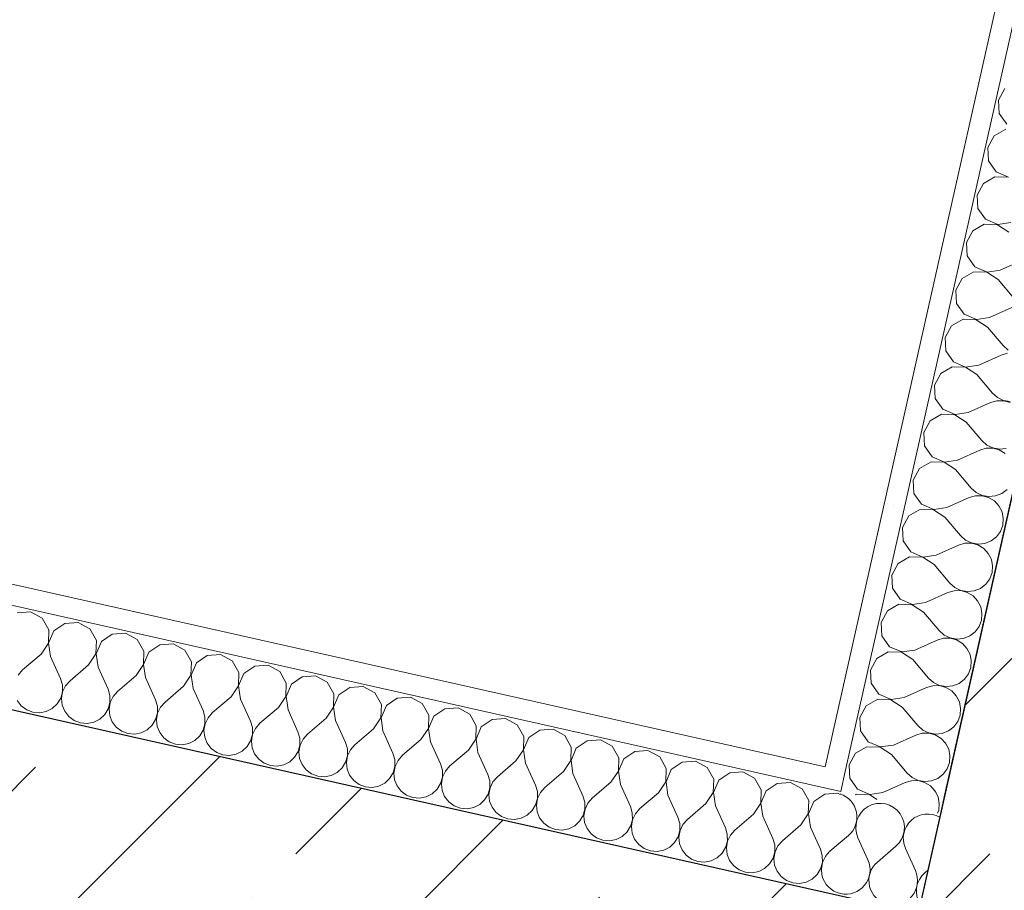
# Model space of a CAD drawing. Header units: millimetres. Extents: x -7218036 to -6920397, y 6117771 to 6333681.
# Tile 180 of 256: x -7176332 to -7175851, y 6150615 to 6151041. Entities that reach past the tile are written whole.
import ezdxf

# ---------------------------------------------------------------- set-up
doc = ezdxf.new("R2010")
doc.units = ezdxf.units.MM
doc.header["$MEASUREMENT"] = 0
doc.layers.add('АР-Стены_внешние_.АР', color=7, linetype='Continuous')
doc.layers.add('АР-Стены_внутренние_пилоны.АР', color=7, linetype='Continuous')
doc.layers.add('АР-Стены_внешние_.АР_Ном._пера__1', color=7, linetype='Continuous', lineweight=0)
doc.layers.add('АР-Стены_внутренние_пилоны.АР_Ном._пера__1', color=7, linetype='Continuous', lineweight=30)
pattern_1 = [(45, (-6566190.34, 6562677.8), (-84.852814, 84.852814), []), (45, (-6566232.77, 6562720.22), (-84.852814, 84.852814), [90, -30, 0, -30])]
pattern_2 = [(45, (-6566190.34, 6563027.8), (-111.369318, 111.369318), [0, -105, 0, -157.5]), (110, (-6565840.34, 6563027.8), (148.001588, 53.868173), [0, -77, 0, -133])]

# ---------------------------------------------------------------- blocks, each defined once
blk = doc.blocks.new('Стена_11_5', base_point=(-7177264.64, 6150757.84))
at = {"layer": 'АР-Стены_внутренние_пилоны.АР', "linetype": 'Continuous', "lineweight": 0, "true_color": 0x000000}
h = blk.add_hatch(dxfattribs=at)
h.set_pattern_fill('ЖЕЛЕЗОБЕТОН__PROJECT__0005', color=18, style=0, pattern_type=2)
h.set_pattern_definition(pattern_1)
h.paths.add_polyline_path([(-7175892.82, 6150603.47), (-7177231.77, 6150904.19), (-7177297.51, 6150611.49), (-7175958.56, 6150310.76)])
at = {"layer": 'АР-Стены_внутренние_пилоны.АР_Ном._пера__1', "color": 7, "linetype": 'Continuous', "lineweight": 30, "flags": 128}
blk.add_lwpolyline([(-7175892.82, 6150603.47), (-7177231.77, 6150904.19)], dxfattribs=at)
blk = doc.blocks.new('Стена_118_5', base_point=(-7175646.13, 6151131.41))
at = {"layer": 'АР-Стены_внутренние_пилоны.АР', "linetype": 'Continuous', "lineweight": 0, "true_color": 0x000000}
h = blk.add_hatch(dxfattribs=at)
h.set_pattern_fill('ЖЕЛЕЗОБЕТОН__PROJECT__0005', color=18, style=0, pattern_type=2)
h.set_pattern_definition(pattern_1)
h.paths.add_polyline_path([(-7175892.82, 6150603.47), (-7175648.89, 6150548.68), (-7175551.56, 6150982.05), (-7175795.48, 6151036.84)])
at = {"layer": 'АР-Стены_внутренние_пилоны.АР_Ном._пера__1', "color": 7, "linetype": 'Continuous', "lineweight": 30, "flags": 128}
blk.add_lwpolyline([(-7175795.48, 6151036.84), (-7175892.82, 6150603.47)], dxfattribs=at)
blk = doc.blocks.new('*X386', base_point=(-6566190.34, 6562677.79))
at = {"layer": 'АР-Стены_внешние_.АР_Ном._пера__1', "color": 7, "linetype": 'Continuous', "lineweight": 0}
for p, q in [((-7175926.86, 6150641.61), (-7175935.91, 6150633.89)), ((-7175922.21, 6150640.57), (-7175917.33, 6150629.71)), ((-7175903.62, 6150636.4), (-7175912.68, 6150628.67)), ((-7175898.98, 6150635.35), (-7175894.1, 6150624.5)), ((-7175888.06, 6150624.64), (-7175889.45, 6150623.45))]:
    blk.add_line(p, q, dxfattribs=at)
for centre, start, end in [((-7175934.58, 6150650.67), 310.4715, 72.0645), ((-7175911.35, 6150645.45), 310.4715, 204.2113), ((-7175888.12, 6150640.24), 60.3655, 204.2113), ((-7175928.18, 6150624.83), 130.4715, 142.577), ((-7175928.18, 6150624.83), 257.3414, 24.2113), ((-7175904.95, 6150619.61), 130.4715, 257.3414), ((-7175928.18, 6150624.83), 192.1055, 257.3414), ((-7175904.95, 6150619.61), 257.3414, 24.2113), ((-7175881.72, 6150614.4), 130.4715, 212.2656)]:
    blk.add_arc(centre, 11.9, start, end, dxfattribs=at)
blk = doc.blocks.new('*X387', base_point=(-6566190.34, 6562677.79))
at = {"layer": 'АР-Стены_внешние_.АР_Ном._пера__1', "color": 7, "linetype": 'Continuous', "lineweight": 0}
for p, q in [((-7176326.9, 6150750.99), (-7176333.39, 6150750.62)), ((-7176321.18, 6150747.88), (-7176326.9, 6150750.99)), ((-7176317.95, 6150742.23), (-7176321.18, 6150747.88)), ((-7176318.17, 6150735.73), (-7176317.95, 6150742.23)), ((-7176315.5, 6150741.68), (-7176318.08, 6150735.71)), ((-7176310.16, 6150745.41), (-7176315.5, 6150741.68)), ((-7176303.67, 6150745.77), (-7176310.16, 6150745.41)), ((-7176297.95, 6150742.66), (-7176303.67, 6150745.77)), ((-7176294.72, 6150737.01), (-7176297.95, 6150742.66)), ((-7176294.94, 6150730.51), (-7176294.72, 6150737.01)), ((-7176286.93, 6150740.19), (-7176292.27, 6150736.46)), ((-7176280.44, 6150740.55), (-7176286.93, 6150740.19)), ((-7176274.72, 6150737.44), (-7176280.44, 6150740.55)), ((-7176271.49, 6150731.8), (-7176274.72, 6150737.44)), ((-7176321.78, 6150730.31), (-7176318.17, 6150735.73)), ((-7176318.08, 6150735.71), (-7176317.13, 6150729.27)), ((-7176292.27, 6150736.46), (-7176294.85, 6150730.49)), ((-7176263.7, 6150734.97), (-7176269.04, 6150731.25)), ((-7176257.2, 6150735.33), (-7176263.7, 6150734.97)), ((-7176251.49, 6150732.23), (-7176257.2, 6150735.33)), ((-7176248.26, 6150726.58), (-7176251.49, 6150732.23)), ((-7176321.78, 6150730.31), (-7176330.84, 6150722.59)), ((-7176317.13, 6150729.27), (-7176312.25, 6150718.41)), ((-7176298.55, 6150725.1), (-7176294.94, 6150730.51)), ((-7176294.85, 6150730.49), (-7176293.9, 6150724.05)), ((-7176271.71, 6150725.29), (-7176271.49, 6150731.8)), ((-7176269.04, 6150731.25), (-7176271.62, 6150725.27)), ((-7176240.47, 6150729.75), (-7176245.81, 6150726.03)), ((-7176233.97, 6150730.12), (-7176240.47, 6150729.75)), ((-7176228.26, 6150727.01), (-7176233.97, 6150730.12)), ((-7176330.84, 6150722.59), (-7176333.02, 6150720.13)), ((-7176298.55, 6150725.1), (-7176307.6, 6150717.37)), ((-7176293.9, 6150724.05), (-7176289.02, 6150713.2)), ((-7176275.32, 6150719.88), (-7176271.71, 6150725.29)), ((-7176271.62, 6150725.27), (-7176270.67, 6150718.84)), ((-7176248.48, 6150720.08), (-7176248.26, 6150726.58)), ((-7176245.81, 6150726.03), (-7176248.39, 6150720.06)), ((-7176225.03, 6150721.36), (-7176228.26, 6150727.01)), ((-7176217.24, 6150724.53), (-7176222.57, 6150720.81)), ((-7176210.74, 6150724.9), (-7176217.24, 6150724.53)), ((-7176205.03, 6150721.79), (-7176210.74, 6150724.9)), ((-7176311.33, 6150715.26), (-7176312.25, 6150718.41)), ((-7176275.32, 6150719.88), (-7176284.37, 6150712.15)), ((-7176270.67, 6150718.84), (-7176265.79, 6150707.98)), ((-7176252.09, 6150714.66), (-7176248.48, 6150720.08)), ((-7176248.39, 6150720.06), (-7176247.44, 6150713.62)), ((-7176225.25, 6150714.86), (-7176225.03, 6150721.36)), ((-7176222.57, 6150720.81), (-7176225.15, 6150714.84)), ((-7176201.8, 6150716.14), (-7176205.03, 6150721.79)), ((-7176194.01, 6150719.32), (-7176199.34, 6150715.59)), ((-7176187.51, 6150719.68), (-7176194.01, 6150719.32)), ((-7176181.8, 6150716.57), (-7176187.51, 6150719.68)), ((-7176311.31, 6150711.98), (-7176311.33, 6150715.26)), ((-7176309.79, 6150714.91), (-7176311.21, 6150711.95)), ((-7176307.6, 6150717.37), (-7176309.79, 6150714.91)), ((-7176288.1, 6150710.04), (-7176289.02, 6150713.2)), ((-7176252.09, 6150714.66), (-7176261.14, 6150706.93)), ((-7176247.44, 6150713.62), (-7176242.56, 6150702.76)), ((-7176228.86, 6150709.44), (-7176225.25, 6150714.86)), ((-7176225.15, 6150714.84), (-7176224.21, 6150708.4)), ((-7176202.02, 6150709.64), (-7176201.8, 6150716.14)), ((-7176199.34, 6150715.59), (-7176201.92, 6150709.62)), ((-7176178.57, 6150710.93), (-7176181.8, 6150716.57)), ((-7176170.78, 6150714.1), (-7176176.11, 6150710.37)), ((-7176164.28, 6150714.46), (-7176170.78, 6150714.1)), ((-7176158.56, 6150711.36), (-7176164.28, 6150714.46)), ((-7176313.89, 6150706), (-7176312.18, 6150708.81)), ((-7176312.18, 6150708.81), (-7176311.31, 6150711.98)), ((-7176311.21, 6150711.95), (-7176311.78, 6150708.72)), ((-7176311.78, 6150708.72), (-7176311.43, 6150705.45)), ((-7176288.07, 6150706.76), (-7176288.1, 6150710.04)), ((-7176286.55, 6150709.7), (-7176287.98, 6150706.74)), ((-7176284.37, 6150712.15), (-7176286.55, 6150709.7)), ((-7176264.87, 6150704.82), (-7176265.79, 6150707.98)), ((-7176228.86, 6150709.44), (-7176237.91, 6150701.72)), ((-7176224.21, 6150708.4), (-7176219.33, 6150697.54)), ((-7176205.62, 6150704.23), (-7176202.02, 6150709.64)), ((-7176201.92, 6150709.62), (-7176200.98, 6150703.18)), ((-7176178.79, 6150704.42), (-7176178.57, 6150710.93)), ((-7176176.11, 6150710.37), (-7176178.69, 6150704.4)), ((-7176155.33, 6150705.71), (-7176158.56, 6150711.36)), ((-7176147.55, 6150708.88), (-7176152.88, 6150705.16)), ((-7176141.05, 6150709.24), (-7176147.55, 6150708.88)), ((-7176135.33, 6150706.14), (-7176141.05, 6150709.24)), ((-7176333.44, 6150707.62), (-7176331.43, 6150705.02)), ((-7176331.43, 6150705.02), (-7176328.79, 6150703.07)), ((-7176328.79, 6150703.07), (-7176325.72, 6150701.92)), ((-7176319.22, 6150702.28), (-7176316.29, 6150703.77)), ((-7176316.29, 6150703.77), (-7176313.89, 6150706)), ((-7176311.43, 6150705.45), (-7176310.21, 6150702.4)), ((-7176290.65, 6150700.79), (-7176288.95, 6150703.59)), ((-7176288.95, 6150703.59), (-7176288.07, 6150706.76)), ((-7176287.98, 6150706.74), (-7176288.54, 6150703.5)), ((-7176288.54, 6150703.5), (-7176288.2, 6150700.23)), ((-7176264.84, 6150701.54), (-7176264.87, 6150704.82)), ((-7176263.32, 6150704.48), (-7176264.75, 6150701.52)), ((-7176261.14, 6150706.93), (-7176263.32, 6150704.48)), ((-7176205.62, 6150704.23), (-7176214.68, 6150696.5)), ((-7176200.98, 6150703.18), (-7176196.1, 6150692.32)), ((-7176182.39, 6150699.01), (-7176178.79, 6150704.42)), ((-7176178.69, 6150704.4), (-7176177.75, 6150697.96)), ((-7176155.56, 6150699.21), (-7176155.33, 6150705.71)), ((-7176152.88, 6150705.16), (-7176155.46, 6150699.18)), ((-7176132.1, 6150700.49), (-7176135.33, 6150706.14)), ((-7176124.32, 6150703.66), (-7176129.65, 6150699.94)), ((-7176117.82, 6150704.03), (-7176124.32, 6150703.66)), ((-7176112.1, 6150700.92), (-7176117.82, 6150704.03)), ((-7176325.72, 6150701.92), (-7176322.44, 6150701.64)), ((-7176322.44, 6150701.64), (-7176319.22, 6150702.28)), ((-7176310.21, 6150702.4), (-7176308.2, 6150699.8)), ((-7176308.2, 6150699.8), (-7176305.56, 6150697.85)), ((-7176295.99, 6150697.06), (-7176293.06, 6150698.55)), ((-7176293.06, 6150698.55), (-7176290.65, 6150700.79)), ((-7176288.2, 6150700.23), (-7176286.98, 6150697.19)), ((-7176267.42, 6150695.57), (-7176265.72, 6150698.37)), ((-7176265.72, 6150698.37), (-7176264.84, 6150701.54)), ((-7176264.75, 6150701.52), (-7176265.31, 6150698.28)), ((-7176265.31, 6150698.28), (-7176264.97, 6150695.02)), ((-7176241.64, 6150699.61), (-7176242.56, 6150702.76)), ((-7176241.61, 6150696.32), (-7176241.64, 6150699.61)), ((-7176240.09, 6150699.26), (-7176241.52, 6150696.3)), ((-7176237.91, 6150701.72), (-7176240.09, 6150699.26)), ((-7176182.39, 6150699.01), (-7176191.45, 6150691.28)), ((-7176159.16, 6150693.79), (-7176155.56, 6150699.21)), ((-7176155.46, 6150699.18), (-7176154.52, 6150692.75)), ((-7176132.33, 6150693.99), (-7176132.1, 6150700.49)), ((-7176129.65, 6150699.94), (-7176132.23, 6150693.97)), ((-7176108.87, 6150695.27), (-7176112.1, 6150700.92)), ((-7176101.09, 6150698.45), (-7176106.42, 6150694.72)), ((-7176094.59, 6150698.81), (-7176101.09, 6150698.45)), ((-7176088.87, 6150695.7), (-7176094.59, 6150698.81)), ((-7176305.56, 6150697.85), (-7176302.49, 6150696.7)), ((-7176302.49, 6150696.7), (-7176299.21, 6150696.43)), ((-7176299.21, 6150696.43), (-7176295.99, 6150697.06)), ((-7176286.98, 6150697.19), (-7176284.97, 6150694.59)), ((-7176284.97, 6150694.59), (-7176282.33, 6150692.64)), ((-7176272.76, 6150691.84), (-7176269.83, 6150693.33)), ((-7176269.83, 6150693.33), (-7176267.42, 6150695.57)), ((-7176264.97, 6150695.02), (-7176263.75, 6150691.97)), ((-7176242.49, 6150693.16), (-7176241.61, 6150696.32)), ((-7176241.52, 6150696.3), (-7176242.08, 6150693.07)), ((-7176218.41, 6150694.39), (-7176219.33, 6150697.54)), ((-7176218.38, 6150691.11), (-7176218.41, 6150694.39)), ((-7176216.86, 6150694.04), (-7176218.29, 6150691.08)), ((-7176214.68, 6150696.5), (-7176216.86, 6150694.04)), ((-7176177.75, 6150697.96), (-7176172.87, 6150687.11)), ((-7176159.16, 6150693.79), (-7176168.22, 6150686.06)), ((-7176135.93, 6150688.57), (-7176132.33, 6150693.99)), ((-7176132.23, 6150693.97), (-7176131.29, 6150687.53)), ((-7176109.09, 6150688.77), (-7176108.87, 6150695.27)), ((-7176106.42, 6150694.72), (-7176109, 6150688.75)), ((-7176085.64, 6150690.06), (-7176088.87, 6150695.7)), ((-7176071.36, 6150693.59), (-7176077.85, 6150693.23)), ((-7176065.64, 6150690.49), (-7176071.36, 6150693.59)), ((-7176282.33, 6150692.64), (-7176279.26, 6150691.48)), ((-7176279.26, 6150691.48), (-7176275.98, 6150691.21)), ((-7176275.98, 6150691.21), (-7176272.76, 6150691.84)), ((-7176263.75, 6150691.97), (-7176261.74, 6150689.37)), ((-7176261.74, 6150689.37), (-7176259.1, 6150687.42)), ((-7176246.6, 6150688.12), (-7176244.19, 6150690.35)), ((-7176244.19, 6150690.35), (-7176242.49, 6150693.16)), ((-7176242.08, 6150693.07), (-7176241.74, 6150689.8)), ((-7176241.74, 6150689.8), (-7176240.52, 6150686.75)), ((-7176219.26, 6150687.94), (-7176218.38, 6150691.11)), ((-7176218.29, 6150691.08), (-7176218.85, 6150687.85)), ((-7176195.18, 6150689.17), (-7176196.1, 6150692.32)), ((-7176195.15, 6150685.89), (-7176195.18, 6150689.17)), ((-7176193.63, 6150688.83), (-7176195.06, 6150685.87)), ((-7176191.45, 6150691.28), (-7176193.63, 6150688.83)), ((-7176154.52, 6150692.75), (-7176149.63, 6150681.89)), ((-7176135.93, 6150688.57), (-7176144.99, 6150680.85)), ((-7176112.7, 6150683.36), (-7176109.09, 6150688.77)), ((-7176109, 6150688.75), (-7176108.06, 6150682.31)), ((-7176085.86, 6150683.55), (-7176085.64, 6150690.06)), ((-7176083.19, 6150689.5), (-7176085.77, 6150683.53)), ((-7176077.85, 6150693.23), (-7176083.19, 6150689.5)), ((-7176062.41, 6150684.84), (-7176065.64, 6150690.49)), ((-7176259.1, 6150687.42), (-7176256.02, 6150686.26)), ((-7176256.02, 6150686.26), (-7176252.75, 6150685.99)), ((-7176252.75, 6150685.99), (-7176249.53, 6150686.63)), ((-7176249.53, 6150686.63), (-7176246.6, 6150688.12)), ((-7176240.52, 6150686.75), (-7176238.51, 6150684.15)), ((-7176238.51, 6150684.15), (-7176235.87, 6150682.2)), ((-7176223.37, 6150682.9), (-7176220.96, 6150685.13)), ((-7176220.96, 6150685.13), (-7176219.26, 6150687.94)), ((-7176218.85, 6150687.85), (-7176218.51, 6150684.58)), ((-7176218.51, 6150684.58), (-7176217.29, 6150681.53)), ((-7176196.03, 6150682.72), (-7176195.15, 6150685.89)), ((-7176195.06, 6150685.87), (-7176195.62, 6150682.63)), ((-7176171.94, 6150683.95), (-7176172.87, 6150687.11)), ((-7176171.92, 6150680.67), (-7176171.94, 6150683.95)), ((-7176168.22, 6150686.06), (-7176170.4, 6150683.61)), ((-7176131.29, 6150687.53), (-7176126.4, 6150676.67)), ((-7176062.63, 6150678.33), (-7176062.41, 6150684.84)), ((-7176059.96, 6150684.29), (-7176062.54, 6150678.31)), ((-7176054.62, 6150688.01), (-7176059.96, 6150684.29)), ((-7176048.13, 6150688.37), (-7176054.62, 6150688.01)), ((-7176042.41, 6150685.27), (-7176048.13, 6150688.37)), ((-7176039.18, 6150679.62), (-7176042.41, 6150685.27)), ((-7176235.87, 6150682.2), (-7176232.79, 6150681.04)), ((-7176232.79, 6150681.04), (-7176229.52, 6150680.77)), ((-7176229.52, 6150680.77), (-7176226.3, 6150681.41)), ((-7176226.3, 6150681.41), (-7176223.37, 6150682.9)), ((-7176217.29, 6150681.53), (-7176215.28, 6150678.93)), ((-7176215.28, 6150678.93), (-7176212.64, 6150676.98)), ((-7176200.14, 6150677.68), (-7176197.73, 6150679.91)), ((-7176197.73, 6150679.91), (-7176196.03, 6150682.72)), ((-7176195.62, 6150682.63), (-7176195.28, 6150679.36)), ((-7176195.28, 6150679.36), (-7176194.06, 6150676.31)), ((-7176172.79, 6150677.5), (-7176171.92, 6150680.67)), ((-7176171.83, 6150680.65), (-7176172.39, 6150677.41)), ((-7176170.4, 6150683.61), (-7176171.83, 6150680.65)), ((-7176148.71, 6150678.74), (-7176149.63, 6150681.89)), ((-7176144.99, 6150680.85), (-7176147.17, 6150678.39)), ((-7176112.7, 6150683.36), (-7176121.76, 6150675.63)), ((-7176108.06, 6150682.31), (-7176103.17, 6150671.45)), ((-7176089.47, 6150678.14), (-7176085.86, 6150683.55)), ((-7176085.77, 6150683.53), (-7176084.82, 6150677.09)), ((-7176039.4, 6150673.12), (-7176039.18, 6150679.62)), ((-7176036.73, 6150679.07), (-7176039.31, 6150673.1)), ((-7176031.39, 6150682.79), (-7176036.73, 6150679.07)), ((-7176024.9, 6150683.16), (-7176031.39, 6150682.79)), ((-7176019.18, 6150680.05), (-7176024.9, 6150683.16)), ((-7176015.95, 6150674.4), (-7176019.18, 6150680.05)), ((-7176212.64, 6150676.98), (-7176209.56, 6150675.83)), ((-7176209.56, 6150675.83), (-7176206.29, 6150675.56)), ((-7176206.29, 6150675.56), (-7176203.07, 6150676.19)), ((-7176203.07, 6150676.19), (-7176200.14, 6150677.68)), ((-7176194.06, 6150676.31), (-7176192.05, 6150673.72)), ((-7176176.91, 6150672.46), (-7176174.5, 6150674.7)), ((-7176174.5, 6150674.7), (-7176172.79, 6150677.5)), ((-7176172.39, 6150677.41), (-7176172.05, 6150674.15)), ((-7176172.05, 6150674.15), (-7176170.83, 6150671.1)), ((-7176149.56, 6150672.29), (-7176148.69, 6150675.45)), ((-7176148.6, 6150675.43), (-7176149.16, 6150672.2)), ((-7176148.69, 6150675.45), (-7176148.71, 6150678.74)), ((-7176147.17, 6150678.39), (-7176148.6, 6150675.43)), ((-7176125.48, 6150673.52), (-7176126.4, 6150676.67)), ((-7176121.76, 6150675.63), (-7176123.94, 6150673.17)), ((-7176089.47, 6150678.14), (-7176098.53, 6150670.41)), ((-7176084.82, 6150677.09), (-7176079.94, 6150666.24)), ((-7176066.24, 6150672.92), (-7176062.63, 6150678.33)), ((-7176062.54, 6150678.31), (-7176061.59, 6150671.88)), ((-7176016.17, 6150667.9), (-7176015.95, 6150674.4)), ((-7176008.16, 6150677.58), (-7176013.5, 6150673.85)), ((-7176001.67, 6150677.94), (-7176008.16, 6150677.58)), ((-7175995.95, 6150674.83), (-7176001.67, 6150677.94)), ((-7175992.72, 6150669.18), (-7175995.95, 6150674.83)), ((-7176192.05, 6150673.72), (-7176189.41, 6150671.76)), ((-7176189.41, 6150671.76), (-7176186.33, 6150670.61)), ((-7176186.33, 6150670.61), (-7176183.06, 6150670.34)), ((-7176183.06, 6150670.34), (-7176179.84, 6150670.97)), ((-7176179.84, 6150670.97), (-7176176.91, 6150672.46)), ((-7176170.83, 6150671.1), (-7176168.82, 6150668.5)), ((-7176153.68, 6150667.25), (-7176151.27, 6150669.48)), ((-7176151.27, 6150669.48), (-7176149.56, 6150672.29)), ((-7176149.16, 6150672.2), (-7176148.82, 6150668.93)), ((-7176126.33, 6150667.07), (-7176125.46, 6150670.23)), ((-7176125.37, 6150670.21), (-7176125.93, 6150666.98)), ((-7176125.46, 6150670.23), (-7176125.48, 6150673.52)), ((-7176123.94, 6150673.17), (-7176125.37, 6150670.21)), ((-7176102.25, 6150668.3), (-7176103.17, 6150671.45)), ((-7176098.53, 6150670.41), (-7176100.71, 6150667.95)), ((-7176066.24, 6150672.92), (-7176075.3, 6150665.19)), ((-7176061.59, 6150671.88), (-7176056.71, 6150661.02)), ((-7176043.01, 6150667.7), (-7176039.4, 6150673.12)), ((-7176039.31, 6150673.1), (-7176038.36, 6150666.66)), ((-7176013.5, 6150673.85), (-7176016.08, 6150667.88)), ((-7175984.93, 6150672.36), (-7175990.27, 6150668.63)), ((-7175978.44, 6150672.72), (-7175984.93, 6150672.36)), ((-7175972.72, 6150669.61), (-7175978.44, 6150672.72)), ((-7175969.49, 6150663.97), (-7175972.72, 6150669.61)), ((-7176168.82, 6150668.5), (-7176166.18, 6150666.55)), ((-7176166.18, 6150666.55), (-7176163.1, 6150665.39)), ((-7176163.1, 6150665.39), (-7176159.83, 6150665.12)), ((-7176159.83, 6150665.12), (-7176156.61, 6150665.76)), ((-7176156.61, 6150665.76), (-7176153.68, 6150667.25)), ((-7176148.82, 6150668.93), (-7176147.6, 6150665.88)), ((-7176147.6, 6150665.88), (-7176145.59, 6150663.28)), ((-7176128.04, 6150664.26), (-7176126.33, 6150667.07)), ((-7176125.93, 6150666.98), (-7176125.59, 6150663.71)), ((-7176103.1, 6150661.85), (-7176102.23, 6150665.02)), ((-7176102.13, 6150665), (-7176102.7, 6150661.76)), ((-7176102.23, 6150665.02), (-7176102.25, 6150668.3)), ((-7176100.71, 6150667.95), (-7176102.13, 6150665)), ((-7176079.02, 6150663.08), (-7176079.94, 6150666.24)), ((-7176075.3, 6150665.19), (-7176077.48, 6150662.74)), ((-7176043.01, 6150667.7), (-7176052.07, 6150659.98)), ((-7176038.36, 6150666.66), (-7176033.48, 6150655.8)), ((-7176019.78, 6150662.48), (-7176016.17, 6150667.9)), ((-7176016.08, 6150667.88), (-7176015.13, 6150661.44)), ((-7175992.94, 6150662.68), (-7175992.72, 6150669.18)), ((-7175990.27, 6150668.63), (-7175992.85, 6150662.66)), ((-7175961.7, 6150667.14), (-7175967.04, 6150663.42)), ((-7175955.2, 6150667.5), (-7175961.7, 6150667.14)), ((-7175949.49, 6150664.4), (-7175955.2, 6150667.5)), ((-7176145.59, 6150663.28), (-7176142.95, 6150661.33)), ((-7176142.95, 6150661.33), (-7176139.87, 6150660.17)), ((-7176139.87, 6150660.17), (-7176136.6, 6150659.9)), ((-7176136.6, 6150659.9), (-7176133.37, 6150660.54)), ((-7176133.37, 6150660.54), (-7176130.45, 6150662.03)), ((-7176130.45, 6150662.03), (-7176128.04, 6150664.26)), ((-7176125.59, 6150663.71), (-7176124.37, 6150660.66)), ((-7176124.37, 6150660.66), (-7176122.36, 6150658.06)), ((-7176104.81, 6150659.04), (-7176103.1, 6150661.85)), ((-7176102.7, 6150661.76), (-7176102.36, 6150658.49)), ((-7176079.87, 6150656.63), (-7176079, 6150659.8)), ((-7176078.9, 6150659.78), (-7176079.47, 6150656.54)), ((-7176079, 6150659.8), (-7176079.02, 6150663.08)), ((-7176077.48, 6150662.74), (-7176078.9, 6150659.78)), ((-7176055.79, 6150657.87), (-7176056.71, 6150661.02)), ((-7176052.07, 6150659.98), (-7176054.25, 6150657.52)), ((-7176019.78, 6150662.48), (-7176028.83, 6150654.76)), ((-7176015.13, 6150661.44), (-7176010.25, 6150650.58)), ((-7175996.55, 6150657.27), (-7175992.94, 6150662.68)), ((-7175992.85, 6150662.66), (-7175991.9, 6150656.22)), ((-7175969.71, 6150657.46), (-7175969.49, 6150663.97)), ((-7175967.04, 6150663.42), (-7175969.62, 6150657.44)), ((-7175946.26, 6150658.75), (-7175949.49, 6150664.4)), ((-7175938.47, 6150661.92), (-7175943.8, 6150658.2)), ((-7175931.97, 6150662.29), (-7175938.47, 6150661.92)), ((-7175930.97, 6150661.74), (-7175931.97, 6150662.29)), ((-7176122.36, 6150658.06), (-7176119.71, 6150656.11)), ((-7176119.71, 6150656.11), (-7176116.64, 6150654.96)), ((-7176116.64, 6150654.96), (-7176113.37, 6150654.69)), ((-7176113.37, 6150654.69), (-7176110.14, 6150655.32)), ((-7176110.14, 6150655.32), (-7176107.22, 6150656.81)), ((-7176107.22, 6150656.81), (-7176104.81, 6150659.04)), ((-7176102.36, 6150658.49), (-7176101.13, 6150655.44)), ((-7176101.13, 6150655.44), (-7176099.13, 6150652.85)), ((-7176081.58, 6150653.83), (-7176079.87, 6150656.63)), ((-7176079.47, 6150656.54), (-7176079.13, 6150653.28)), ((-7176055.77, 6150654.58), (-7176055.79, 6150657.87)), ((-7176054.25, 6150657.52), (-7176055.67, 6150654.56)), ((-7176032.56, 6150652.65), (-7176033.48, 6150655.8)), ((-7175996.55, 6150657.27), (-7176005.6, 6150649.54)), ((-7175991.9, 6150656.22), (-7175987.02, 6150645.37)), ((-7175973.32, 6150652.05), (-7175969.71, 6150657.46)), ((-7175969.62, 6150657.44), (-7175968.67, 6150651.01)), ((-7175946.48, 6150652.25), (-7175946.26, 6150658.75)), ((-7175943.8, 6150658.2), (-7175946.39, 6150652.23)), ((-7176099.13, 6150652.85), (-7176096.48, 6150650.89)), ((-7176096.48, 6150650.89), (-7176093.41, 6150649.74)), ((-7176090.14, 6150649.47), (-7176086.91, 6150650.1)), ((-7176086.91, 6150650.1), (-7176083.99, 6150651.59)), ((-7176083.99, 6150651.59), (-7176081.58, 6150653.83)), ((-7176079.13, 6150653.28), (-7176077.9, 6150650.23)), ((-7176077.9, 6150650.23), (-7176075.9, 6150647.63)), ((-7176058.35, 6150648.61), (-7176056.64, 6150651.42)), ((-7176056.64, 6150651.42), (-7176055.77, 6150654.58)), ((-7176055.67, 6150654.56), (-7176056.24, 6150651.32)), ((-7176056.24, 6150651.32), (-7176055.89, 6150648.06)), ((-7176032.54, 6150649.36), (-7176032.56, 6150652.65)), ((-7176031.02, 6150652.3), (-7176032.44, 6150649.34)), ((-7176028.83, 6150654.76), (-7176031.02, 6150652.3)), ((-7176009.33, 6150647.43), (-7176010.25, 6150650.58)), ((-7175973.32, 6150652.05), (-7175982.37, 6150644.32)), ((-7175968.67, 6150651.01), (-7175963.79, 6150640.15)), ((-7175950.09, 6150646.83), (-7175946.48, 6150652.25)), ((-7175946.39, 6150652.23), (-7175945.44, 6150645.79)), ((-7176093.41, 6150649.74), (-7176090.14, 6150649.47)), ((-7176075.9, 6150647.63), (-7176073.25, 6150645.68)), ((-7176073.25, 6150645.68), (-7176070.18, 6150644.52)), ((-7176063.68, 6150644.88), (-7176060.76, 6150646.38)), ((-7176060.76, 6150646.38), (-7176058.35, 6150648.61)), ((-7176055.89, 6150648.06), (-7176054.67, 6150645.01)), ((-7176035.12, 6150643.39), (-7176033.41, 6150646.2)), ((-7176033.41, 6150646.2), (-7176032.54, 6150649.36)), ((-7176032.44, 6150649.34), (-7176033.01, 6150646.11)), ((-7176033.01, 6150646.11), (-7176032.66, 6150642.84)), ((-7176009.31, 6150644.15), (-7176009.33, 6150647.43)), ((-7176007.78, 6150647.08), (-7176009.21, 6150644.13)), ((-7176005.6, 6150649.54), (-7176007.78, 6150647.08)), ((-7175986.1, 6150642.21), (-7175987.02, 6150645.37)), ((-7175950.09, 6150646.83), (-7175959.14, 6150639.1)), ((-7175945.44, 6150645.79), (-7175940.56, 6150634.93)), ((-7176070.18, 6150644.52), (-7176066.9, 6150644.25)), ((-7176066.9, 6150644.25), (-7176063.68, 6150644.88)), ((-7176054.67, 6150645.01), (-7176052.66, 6150642.41)), ((-7176052.66, 6150642.41), (-7176050.02, 6150640.46)), ((-7176050.02, 6150640.46), (-7176046.95, 6150639.3)), ((-7176040.45, 6150639.67), (-7176037.52, 6150641.16)), ((-7176037.52, 6150641.16), (-7176035.12, 6150643.39)), ((-7176032.66, 6150642.84), (-7176031.44, 6150639.79)), ((-7176011.89, 6150638.17), (-7176010.18, 6150640.98)), ((-7176010.18, 6150640.98), (-7176009.31, 6150644.15)), ((-7176009.21, 6150644.13), (-7176009.77, 6150640.89)), ((-7176009.77, 6150640.89), (-7176009.43, 6150637.62)), ((-7175986.07, 6150638.93), (-7175986.1, 6150642.21)), ((-7175984.55, 6150641.87), (-7175985.98, 6150638.91)), ((-7175982.37, 6150644.32), (-7175984.55, 6150641.87)), ((-7176046.95, 6150639.3), (-7176043.67, 6150639.03)), ((-7176043.67, 6150639.03), (-7176040.45, 6150639.67)), ((-7176031.44, 6150639.79), (-7176029.43, 6150637.19)), ((-7176029.43, 6150637.19), (-7176026.79, 6150635.24)), ((-7176017.22, 6150634.45), (-7176014.29, 6150635.94)), ((-7176014.29, 6150635.94), (-7176011.89, 6150638.17)), ((-7176009.43, 6150637.62), (-7176008.21, 6150634.57)), ((-7175988.65, 6150632.96), (-7175986.95, 6150635.76)), ((-7175986.95, 6150635.76), (-7175986.07, 6150638.93)), ((-7175985.98, 6150638.91), (-7175986.54, 6150635.67)), ((-7175986.54, 6150635.67), (-7175986.2, 6150632.4)), ((-7175962.87, 6150637), (-7175963.79, 6150640.15)), ((-7175962.84, 6150633.71), (-7175962.87, 6150637)), ((-7175961.32, 6150636.65), (-7175962.75, 6150633.69)), ((-7175959.14, 6150639.1), (-7175961.32, 6150636.65)), ((-7176026.79, 6150635.24), (-7176023.72, 6150634.09)), ((-7176023.72, 6150634.09), (-7176020.44, 6150633.82)), ((-7176020.44, 6150633.82), (-7176017.22, 6150634.45)), ((-7176008.21, 6150634.57), (-7176006.2, 6150631.97)), ((-7176006.2, 6150631.97), (-7176003.56, 6150630.02)), ((-7175993.99, 6150629.23), (-7175991.06, 6150630.72)), ((-7175991.06, 6150630.72), (-7175988.65, 6150632.96)), ((-7175986.2, 6150632.4), (-7175984.98, 6150629.36)), ((-7175963.72, 6150630.54), (-7175962.84, 6150633.71)), ((-7175962.75, 6150633.69), (-7175963.31, 6150630.45)), ((-7175939.64, 6150631.78), (-7175940.56, 6150634.93)), ((-7175939.61, 6150628.49), (-7175939.64, 6150631.78)), ((-7175938.09, 6150631.43), (-7175939.52, 6150628.47)), ((-7175937.68, 6150631.9), (-7175938.09, 6150631.43)), ((-7176003.56, 6150630.02), (-7176000.49, 6150628.87)), ((-7176000.49, 6150628.87), (-7175997.21, 6150628.6)), ((-7175997.21, 6150628.6), (-7175993.99, 6150629.23)), ((-7175984.98, 6150629.36), (-7175982.97, 6150626.76)), ((-7175982.97, 6150626.76), (-7175980.33, 6150624.81)), ((-7175967.83, 6150625.5), (-7175965.42, 6150627.74)), ((-7175965.42, 6150627.74), (-7175963.72, 6150630.54)), ((-7175963.31, 6150630.45), (-7175962.97, 6150627.19)), ((-7175962.97, 6150627.19), (-7175961.75, 6150624.14)), ((-7175940.49, 6150625.33), (-7175939.61, 6150628.49)), ((-7175939.52, 6150628.47), (-7175940.08, 6150625.24)), ((-7175980.33, 6150624.81), (-7175977.26, 6150623.65)), ((-7175977.26, 6150623.65), (-7175973.98, 6150623.38)), ((-7175973.98, 6150623.38), (-7175970.76, 6150624.01)), ((-7175970.76, 6150624.01), (-7175967.83, 6150625.5)), ((-7175961.75, 6150624.14), (-7175959.74, 6150621.54)), ((-7175959.74, 6150621.54), (-7175957.1, 6150619.59)), ((-7175944.6, 6150620.29), (-7175942.19, 6150622.52)), ((-7175942.19, 6150622.52), (-7175940.49, 6150625.33)), ((-7175940.08, 6150625.24), (-7175939.79, 6150622.47)), ((-7175957.1, 6150619.59), (-7175954.02, 6150618.43)), ((-7175954.02, 6150618.43), (-7175950.75, 6150618.16)), ((-7175950.75, 6150618.16), (-7175947.53, 6150618.8)), ((-7175947.53, 6150618.8), (-7175944.6, 6150620.29))]:
    blk.add_line(p, q, dxfattribs=at)
blk = doc.blocks.new('Стена_201_5', base_point=(-7177231.77, 6150904.19))
at = {"layer": 'АР-Стены_внешние_.АР', "linetype": 'Continuous', "lineweight": 0, "true_color": 0x000000}
h = blk.add_hatch(dxfattribs=at)
h.set_pattern_fill('ШТУКАТУРКА__ГИПС_01_0005', color=18, style=0, pattern_type=2)
h.set_pattern_definition(pattern_2)
h.paths.add_polyline_path([(-7177269.59, 6150963.94), (-7175940.4, 6150665.4), (-7175938.21, 6150675.16), (-7177267.4, 6150973.69)])
h = blk.add_hatch(dxfattribs=at)
h.set_pattern_fill('ШТУКАТУРКА__ГИПС_01_0005', color=18, style=0, pattern_type=2)
h.set_pattern_definition(pattern_2)
h.paths.add_polyline_path([(-7175940.4, 6150665.4), (-7175930.64, 6150663.21), (-7175928.45, 6150672.96), (-7175938.21, 6150675.16)])
at = {"layer": 'АР-Стены_внешние_.АР_Ном._пера__1', "color": 7, "linetype": 'Continuous', "lineweight": 0}
for p, q in [((-7175930.64, 6150663.21), (-7177220.81, 6150952.98)), ((-7175928.45, 6150672.96), (-7175930.64, 6150663.21)), ((-7175881.86, 6150652.25), (-7175879.67, 6150662.01))]:
    blk.add_line(p, q, dxfattribs=at)
at = {"layer": 'АР-Стены_внешние_.АР_Ном._пера__1', "color": 7, "linetype": 'Continuous', "lineweight": 0, "flags": 128}
for points in [[(-7175938.21, 6150675.16), (-7177267.4, 6150973.69)], [(-7177231.77, 6150904.19), (-7175892.82, 6150603.47)], [(-7175879.67, 6150662.01), (-7175881.86, 6150652.25)], [(-7175881.86, 6150652.25), (-7175892.82, 6150603.47)]]:
    blk.add_lwpolyline(points, dxfattribs=at)
at = {"layer": 'АР-Стены_внешние_.АР', "color": 7, "lineweight": 0}
for name in ['*X387', '*X386']:
    blk.add_blockref(name, (-6566190.34, 6562677.79), dxfattribs=at)
blk = doc.blocks.new('*X390', base_point=(-6566190.34, 6562677.79))
at = {"layer": 'АР-Стены_внешние_.АР_Ном._пера__1', "color": 7, "linetype": 'Continuous', "lineweight": 0}
for p, q in [((-7175926.32, 6150672.49), (-7175926.16, 6150669.62)), ((-7175926.16, 6150669.62), (-7175922.44, 6150664.28)), ((-7175910.03, 6150662.65), (-7175900.87, 6150666.77)), ((-7175922.99, 6150661.83), (-7175923.42, 6150661.58)), ((-7175916.49, 6150661.61), (-7175922.99, 6150661.83)), ((-7175922.44, 6150664.28), (-7175916.46, 6150661.7)), ((-7175912.9, 6150659.22), (-7175916.49, 6150661.61)), ((-7175916.46, 6150661.7), (-7175910.03, 6150662.65)), ((-7175883.04, 6150660.56), (-7175884.3, 6150663.05)), ((-7175882.4, 6150657.34), (-7175883.04, 6150660.56)), ((-7175882.67, 6150654.06), (-7175882.4, 6150657.34)), ((-7175883.24, 6150652.56), (-7175882.67, 6150654.06))]:
    blk.add_line(p, q, dxfattribs=at)
blk = doc.blocks.new('*X392', base_point=(-6566190.34, 6562677.79))
at = {"layer": 'АР-Стены_внешние_.АР_Ном._пера__1', "color": 7, "linetype": 'Continuous', "lineweight": 0}
for p, q in [((-7175850.37, 6151007.06), (-7175853.48, 6151001.35)), ((-7175853.48, 6151001.35), (-7175853.11, 6150994.85)), ((-7175853.11, 6150994.85), (-7175849.39, 6150989.51)), ((-7175855.59, 6150983.83), (-7175858.69, 6150978.12)), ((-7175849.94, 6150987.06), (-7175855.59, 6150983.83)), ((-7175858.69, 6150978.12), (-7175858.33, 6150971.62)), ((-7175858.33, 6150971.62), (-7175854.61, 6150966.28)), ((-7175855.16, 6150963.83), (-7175860.81, 6150960.6)), ((-7175848.66, 6150963.61), (-7175855.16, 6150963.83)), ((-7175854.61, 6150966.28), (-7175848.63, 6150963.7)), ((-7175860.81, 6150960.6), (-7175863.91, 6150954.88)), ((-7175863.91, 6150954.88), (-7175863.55, 6150948.39)), ((-7175863.55, 6150948.39), (-7175859.83, 6150943.05)), ((-7175860.38, 6150940.6), (-7175866.02, 6150937.37)), ((-7175853.87, 6150940.38), (-7175860.38, 6150940.6)), ((-7175859.83, 6150943.05), (-7175853.85, 6150940.47)), ((-7175848.46, 6150936.77), (-7175853.87, 6150940.38)), ((-7175853.85, 6150940.47), (-7175847.41, 6150941.42)), ((-7175866.02, 6150937.37), (-7175869.13, 6150931.65)), ((-7175869.13, 6150931.65), (-7175868.77, 6150925.16)), ((-7175868.77, 6150925.16), (-7175865.04, 6150919.82)), ((-7175865.04, 6150919.82), (-7175859.07, 6150917.24)), ((-7175852.63, 6150918.19), (-7175841.78, 6150923.07)), ((-7175865.59, 6150917.37), (-7175871.24, 6150914.14)), ((-7175859.09, 6150917.15), (-7175865.59, 6150917.37)), ((-7175853.68, 6150913.54), (-7175859.09, 6150917.15)), ((-7175859.07, 6150917.24), (-7175852.63, 6150918.19)), ((-7175871.24, 6150914.14), (-7175874.35, 6150908.42)), ((-7175853.68, 6150913.54), (-7175845.95, 6150904.48)), ((-7175874.35, 6150908.42), (-7175873.98, 6150901.93)), ((-7175873.98, 6150901.93), (-7175870.26, 6150896.59)), ((-7175870.26, 6150896.59), (-7175864.29, 6150894.01)), ((-7175857.85, 6150894.96), (-7175846.99, 6150899.84)), ((-7175876.46, 6150890.91), (-7175879.57, 6150885.19)), ((-7175870.81, 6150894.14), (-7175876.46, 6150890.91)), ((-7175864.31, 6150893.92), (-7175870.81, 6150894.14)), ((-7175858.89, 6150890.31), (-7175864.31, 6150893.92)), ((-7175864.29, 6150894.01), (-7175857.85, 6150894.96)), ((-7175858.89, 6150890.31), (-7175851.17, 6150881.25)), ((-7175879.57, 6150885.19), (-7175879.2, 6150878.7)), ((-7175851.17, 6150881.25), (-7175848.71, 6150879.07)), ((-7175879.2, 6150878.7), (-7175875.48, 6150873.36)), ((-7175863.07, 6150871.73), (-7175852.21, 6150876.61)), ((-7175849.06, 6150877.53), (-7175852.21, 6150876.61)), ((-7175875.48, 6150873.36), (-7175869.51, 6150870.78)), ((-7175869.51, 6150870.78), (-7175863.07, 6150871.73)), ((-7175881.68, 6150867.68), (-7175884.78, 6150861.96)), ((-7175876.03, 6150870.91), (-7175881.68, 6150867.68)), ((-7175869.53, 6150870.69), (-7175876.03, 6150870.91)), ((-7175864.11, 6150867.08), (-7175869.53, 6150870.69)), ((-7175864.11, 6150867.08), (-7175856.38, 6150858.02)), ((-7175884.78, 6150861.96), (-7175884.42, 6150855.47)), ((-7175856.38, 6150858.02), (-7175853.93, 6150855.84)), ((-7175884.42, 6150855.47), (-7175880.7, 6150850.13)), ((-7175868.29, 6150848.5), (-7175857.43, 6150853.38)), ((-7175854.28, 6150854.3), (-7175857.43, 6150853.38)), ((-7175850.99, 6150854.32), (-7175854.28, 6150854.3)), ((-7175853.93, 6150855.84), (-7175850.97, 6150854.42)), ((-7175847.82, 6150853.45), (-7175850.99, 6150854.32)), ((-7175850.97, 6150854.42), (-7175847.73, 6150853.85)), ((-7175881.25, 6150847.68), (-7175886.89, 6150844.45)), ((-7175874.74, 6150847.46), (-7175881.25, 6150847.68)), ((-7175880.7, 6150850.13), (-7175874.72, 6150847.55)), ((-7175869.33, 6150843.85), (-7175874.74, 6150847.46)), ((-7175874.72, 6150847.55), (-7175868.29, 6150848.5)), ((-7175886.89, 6150844.45), (-7175890, 6150838.73)), ((-7175869.33, 6150843.85), (-7175861.6, 6150834.79)), ((-7175890, 6150838.73), (-7175889.64, 6150832.23)), ((-7175861.6, 6150834.79), (-7175859.15, 6150832.61)), ((-7175889.64, 6150832.23), (-7175885.91, 6150826.9)), ((-7175873.5, 6150825.26), (-7175862.65, 6150830.15)), ((-7175859.49, 6150831.07), (-7175862.65, 6150830.15)), ((-7175856.21, 6150831.09), (-7175859.49, 6150831.07)), ((-7175859.15, 6150832.61), (-7175856.19, 6150831.19)), ((-7175853.04, 6150830.22), (-7175856.21, 6150831.09)), ((-7175856.19, 6150831.19), (-7175852.95, 6150830.62)), ((-7175850.24, 6150828.51), (-7175853.04, 6150830.22)), ((-7175852.95, 6150830.62), (-7175849.68, 6150830.96)), ((-7175886.46, 6150824.45), (-7175892.11, 6150821.22)), ((-7175879.96, 6150824.23), (-7175886.46, 6150824.45)), ((-7175885.91, 6150826.9), (-7175879.94, 6150824.32)), ((-7175874.55, 6150820.62), (-7175879.96, 6150824.23)), ((-7175879.94, 6150824.32), (-7175873.5, 6150825.26)), ((-7175892.11, 6150821.22), (-7175895.22, 6150815.5)), ((-7175874.55, 6150820.62), (-7175866.82, 6150811.56)), ((-7175895.22, 6150815.5), (-7175894.86, 6150809)), ((-7175894.86, 6150809), (-7175891.13, 6150803.67)), ((-7175866.82, 6150811.56), (-7175864.36, 6150809.38)), ((-7175864.36, 6150809.38), (-7175861.41, 6150807.95)), ((-7175854.9, 6150807.73), (-7175851.85, 6150808.95)), ((-7175851.85, 6150808.95), (-7175849.25, 6150810.96)), ((-7175878.72, 6150802.03), (-7175867.86, 6150806.92)), ((-7175864.71, 6150807.84), (-7175867.86, 6150806.92)), ((-7175861.43, 6150807.86), (-7175864.71, 6150807.84)), ((-7175858.26, 6150806.99), (-7175861.43, 6150807.86)), ((-7175861.41, 6150807.95), (-7175858.17, 6150807.39)), ((-7175855.45, 6150805.28), (-7175858.26, 6150806.99)), ((-7175858.17, 6150807.39), (-7175854.9, 6150807.73)), ((-7175853.22, 6150802.87), (-7175855.45, 6150805.28)), ((-7175891.68, 6150801.22), (-7175897.33, 6150797.99)), ((-7175885.18, 6150800.99), (-7175891.68, 6150801.22)), ((-7175891.13, 6150803.67), (-7175885.16, 6150801.09)), ((-7175879.76, 6150797.39), (-7175885.18, 6150800.99)), ((-7175885.16, 6150801.09), (-7175878.72, 6150802.03)), ((-7175851.73, 6150799.95), (-7175853.22, 6150802.87)), ((-7175851.1, 6150796.72), (-7175851.73, 6150799.95)), ((-7175897.33, 6150797.99), (-7175900.44, 6150792.27)), ((-7175879.76, 6150797.39), (-7175872.04, 6150788.33)), ((-7175851.37, 6150793.45), (-7175851.1, 6150796.72)), ((-7175900.44, 6150792.27), (-7175900.07, 6150785.77)), ((-7175854.47, 6150787.73), (-7175852.52, 6150790.37)), ((-7175852.52, 6150790.37), (-7175851.37, 6150793.45)), ((-7175900.07, 6150785.77), (-7175896.35, 6150780.44)), ((-7175872.04, 6150788.33), (-7175869.58, 6150786.15)), ((-7175869.58, 6150786.15), (-7175866.62, 6150784.72)), ((-7175860.12, 6150784.5), (-7175857.07, 6150785.72)), ((-7175857.07, 6150785.72), (-7175854.47, 6150787.73)), ((-7175896.35, 6150780.44), (-7175890.38, 6150777.86)), ((-7175883.94, 6150778.8), (-7175873.08, 6150783.68)), ((-7175869.93, 6150784.61), (-7175873.08, 6150783.68)), ((-7175866.64, 6150784.63), (-7175869.93, 6150784.61)), ((-7175863.48, 6150783.76), (-7175866.64, 6150784.63)), ((-7175866.62, 6150784.72), (-7175863.39, 6150784.16)), ((-7175860.67, 6150782.05), (-7175863.48, 6150783.76)), ((-7175863.39, 6150784.16), (-7175860.12, 6150784.5)), ((-7175858.44, 6150779.64), (-7175860.67, 6150782.05)), ((-7175896.9, 6150777.99), (-7175902.55, 6150774.76)), ((-7175890.4, 6150777.76), (-7175896.9, 6150777.99)), ((-7175884.98, 6150774.16), (-7175890.4, 6150777.76)), ((-7175890.38, 6150777.86), (-7175883.94, 6150778.8)), ((-7175856.95, 6150776.71), (-7175858.44, 6150779.64)), ((-7175856.31, 6150773.49), (-7175856.95, 6150776.71)), ((-7175902.55, 6150774.76), (-7175905.65, 6150769.04)), ((-7175884.98, 6150774.16), (-7175877.26, 6150765.1)), ((-7175856.58, 6150770.22), (-7175856.31, 6150773.49)), ((-7175905.65, 6150769.04), (-7175905.29, 6150762.54)), ((-7175859.69, 6150764.5), (-7175857.74, 6150767.14)), ((-7175857.74, 6150767.14), (-7175856.58, 6150770.22)), ((-7175905.29, 6150762.54), (-7175901.57, 6150757.21)), ((-7175875.15, 6150761.38), (-7175878.3, 6150760.45)), ((-7175877.26, 6150765.1), (-7175874.8, 6150762.92)), ((-7175871.86, 6150761.4), (-7175875.15, 6150761.38)), ((-7175874.8, 6150762.92), (-7175871.84, 6150761.49)), ((-7175868.7, 6150760.53), (-7175871.86, 6150761.4)), ((-7175871.84, 6150761.49), (-7175868.6, 6150760.93)), ((-7175868.6, 6150760.93), (-7175865.34, 6150761.27)), ((-7175865.34, 6150761.27), (-7175862.29, 6150762.49)), ((-7175862.29, 6150762.49), (-7175859.69, 6150764.5)), ((-7175901.57, 6150757.21), (-7175895.59, 6150754.63)), ((-7175889.16, 6150755.57), (-7175878.3, 6150760.45)), ((-7175865.89, 6150758.82), (-7175868.7, 6150760.53)), ((-7175863.66, 6150756.41), (-7175865.89, 6150758.82)), ((-7175862.16, 6150753.48), (-7175863.66, 6150756.41)), ((-7175907.77, 6150751.52), (-7175910.87, 6150745.81)), ((-7175902.12, 6150754.75), (-7175907.77, 6150751.52)), ((-7175895.62, 6150754.53), (-7175902.12, 6150754.75)), ((-7175890.2, 6150750.93), (-7175895.62, 6150754.53)), ((-7175895.59, 6150754.63), (-7175889.16, 6150755.57)), ((-7175861.53, 6150750.26), (-7175862.16, 6150753.48)), ((-7175890.2, 6150750.93), (-7175882.47, 6150741.87)), ((-7175862.96, 6150743.91), (-7175861.8, 6150746.99)), ((-7175861.8, 6150746.99), (-7175861.53, 6150750.26)), ((-7175910.87, 6150745.81), (-7175910.51, 6150739.31)), ((-7175882.47, 6150741.87), (-7175880.02, 6150739.69)), ((-7175864.91, 6150741.27), (-7175862.96, 6150743.91)), ((-7175910.51, 6150739.31), (-7175906.78, 6150733.98)), ((-7175894.37, 6150732.34), (-7175883.52, 6150737.22)), ((-7175880.36, 6150738.14), (-7175883.52, 6150737.22)), ((-7175877.08, 6150738.17), (-7175880.36, 6150738.14)), ((-7175880.02, 6150739.69), (-7175877.06, 6150738.26)), ((-7175873.91, 6150737.29), (-7175877.08, 6150738.17)), ((-7175877.06, 6150738.26), (-7175873.82, 6150737.7)), ((-7175871.11, 6150735.59), (-7175873.91, 6150737.29)), ((-7175873.82, 6150737.7), (-7175870.56, 6150738.04)), ((-7175870.56, 6150738.04), (-7175867.51, 6150739.26)), ((-7175867.51, 6150739.26), (-7175864.91, 6150741.27)), ((-7175906.78, 6150733.98), (-7175900.81, 6150731.4)), ((-7175900.81, 6150731.4), (-7175894.37, 6150732.34)), ((-7175868.87, 6150733.18), (-7175871.11, 6150735.59)), ((-7175867.38, 6150730.25), (-7175868.87, 6150733.18)), ((-7175912.98, 6150728.29), (-7175916.09, 6150722.58)), ((-7175907.34, 6150731.52), (-7175912.98, 6150728.29)), ((-7175900.83, 6150731.3), (-7175907.34, 6150731.52)), ((-7175895.42, 6150727.7), (-7175900.83, 6150731.3)), ((-7175895.42, 6150727.7), (-7175887.69, 6150718.64)), ((-7175866.75, 6150727.03), (-7175867.38, 6150730.25)), ((-7175867.02, 6150723.76), (-7175866.75, 6150727.03)), ((-7175916.09, 6150722.58), (-7175915.73, 6150716.08)), ((-7175868.17, 6150720.68), (-7175867.02, 6150723.76)), ((-7175887.69, 6150718.64), (-7175885.23, 6150716.46)), ((-7175872.72, 6150716.03), (-7175870.13, 6150718.04)), ((-7175870.13, 6150718.04), (-7175868.17, 6150720.68)), ((-7175915.73, 6150716.08), (-7175912, 6150710.75)), ((-7175899.59, 6150709.11), (-7175888.73, 6150713.99)), ((-7175885.58, 6150714.91), (-7175888.73, 6150713.99)), ((-7175882.3, 6150714.94), (-7175885.58, 6150714.91)), ((-7175885.23, 6150716.46), (-7175882.28, 6150715.03)), ((-7175879.13, 6150714.06), (-7175882.3, 6150714.94)), ((-7175882.28, 6150715.03), (-7175879.04, 6150714.47)), ((-7175876.32, 6150712.36), (-7175879.13, 6150714.06)), ((-7175879.04, 6150714.47), (-7175875.77, 6150714.81)), ((-7175875.77, 6150714.81), (-7175872.72, 6150716.03)), ((-7175912.55, 6150708.29), (-7175918.2, 6150705.06)), ((-7175906.05, 6150708.07), (-7175912.55, 6150708.29)), ((-7175912, 6150710.75), (-7175906.03, 6150708.17)), ((-7175900.64, 6150704.46), (-7175906.05, 6150708.07)), ((-7175906.03, 6150708.17), (-7175899.59, 6150709.11)), ((-7175874.09, 6150709.95), (-7175876.32, 6150712.36)), ((-7175872.6, 6150707.02), (-7175874.09, 6150709.95)), ((-7175918.2, 6150705.06), (-7175921.31, 6150699.35)), ((-7175900.64, 6150704.46), (-7175892.91, 6150695.41)), ((-7175871.97, 6150703.8), (-7175872.6, 6150707.02)), ((-7175872.24, 6150700.53), (-7175871.97, 6150703.8)), ((-7175921.31, 6150699.35), (-7175920.94, 6150692.85)), ((-7175873.39, 6150697.45), (-7175872.24, 6150700.53)), ((-7175892.91, 6150695.41), (-7175890.45, 6150693.23)), ((-7175877.94, 6150692.8), (-7175875.34, 6150694.81)), ((-7175875.34, 6150694.81), (-7175873.39, 6150697.45)), ((-7175920.94, 6150692.85), (-7175917.22, 6150687.51)), ((-7175904.81, 6150685.88), (-7175893.95, 6150690.76)), ((-7175890.8, 6150691.68), (-7175893.95, 6150690.76)), ((-7175887.51, 6150691.71), (-7175890.8, 6150691.68)), ((-7175890.45, 6150693.23), (-7175887.49, 6150691.8)), ((-7175884.35, 6150690.83), (-7175887.51, 6150691.71)), ((-7175887.49, 6150691.8), (-7175884.26, 6150691.24)), ((-7175881.54, 6150689.13), (-7175884.35, 6150690.83)), ((-7175884.26, 6150691.24), (-7175880.99, 6150691.58)), ((-7175879.31, 6150686.72), (-7175881.54, 6150689.13)), ((-7175880.99, 6150691.58), (-7175877.94, 6150692.8)), ((-7175917.77, 6150685.06), (-7175923.42, 6150681.83)), ((-7175911.27, 6150684.84), (-7175917.77, 6150685.06)), ((-7175917.22, 6150687.51), (-7175911.25, 6150684.93)), ((-7175905.85, 6150681.23), (-7175911.27, 6150684.84)), ((-7175911.25, 6150684.93), (-7175904.81, 6150685.88)), ((-7175877.82, 6150683.79), (-7175879.31, 6150686.72)), ((-7175877.18, 6150680.57), (-7175877.82, 6150683.79)), ((-7175923.42, 6150681.83), (-7175926.53, 6150676.12)), ((-7175905.85, 6150681.23), (-7175898.13, 6150672.18)), ((-7175877.45, 6150677.3), (-7175877.18, 6150680.57)), ((-7175926.53, 6150676.12), (-7175926.32, 6150672.49)), ((-7175880.56, 6150671.58), (-7175878.61, 6150674.22)), ((-7175878.61, 6150674.22), (-7175877.45, 6150677.3)), ((-7175898.13, 6150672.18), (-7175895.67, 6150670)), ((-7175895.67, 6150670), (-7175892.71, 6150668.57)), ((-7175886.21, 6150668.35), (-7175883.16, 6150669.57)), ((-7175883.16, 6150669.57), (-7175880.56, 6150671.58)), ((-7175900.87, 6150666.77), (-7175899.17, 6150667.53)), ((-7175896.02, 6150668.45), (-7175899.17, 6150667.53)), ((-7175892.73, 6150668.48), (-7175896.02, 6150668.45)), ((-7175889.57, 6150667.6), (-7175892.73, 6150668.48)), ((-7175892.71, 6150668.57), (-7175889.48, 6150668.01)), ((-7175886.76, 6150665.9), (-7175889.57, 6150667.6)), ((-7175889.48, 6150668.01), (-7175886.21, 6150668.35)), ((-7175884.53, 6150663.49), (-7175886.76, 6150665.9)), ((-7175884.3, 6150663.05), (-7175884.53, 6150663.49))]:
    blk.add_line(p, q, dxfattribs=at)
blk = doc.blocks.new('Стена_202_5', base_point=(-7175892.82, 6150603.47))
at = {"layer": 'АР-Стены_внешние_.АР', "linetype": 'Continuous', "lineweight": 0, "true_color": 0x000000}
h = blk.add_hatch(dxfattribs=at)
h.set_pattern_fill('ШТУКАТУРКА__ГИПС_01_0005', color=18, style=0, pattern_type=2)
h.set_pattern_definition(pattern_2)
h.paths.add_polyline_path([(-7175788.28, 6151342.69), (-7175938.21, 6150675.16), (-7175928.45, 6150672.96), (-7175778.52, 6151340.5)])
at = {"layer": 'АР-Стены_внешние_.АР_Ном._пера__1', "color": 7, "linetype": 'Continuous', "lineweight": 0}
for p, q in [((-7175789.48, 6151291.72), (-7175928.45, 6150672.96)), ((-7175928.45, 6150672.96), (-7175930.64, 6150663.21)), ((-7175881.86, 6150652.25), (-7175879.67, 6150662.01))]:
    blk.add_line(p, q, dxfattribs=at)
at = {"layer": 'АР-Стены_внешние_.АР_Ном._пера__1', "color": 7, "linetype": 'Continuous', "lineweight": 0, "flags": 128}
for points in [[(-7175786.09, 6151352.45), (-7175938.21, 6150675.16)], [(-7175879.67, 6150662.01), (-7175740.69, 6151280.76)]]:
    blk.add_lwpolyline(points, dxfattribs=at)
at = {"layer": 'АР-Стены_внешние_.АР', "color": 7, "lineweight": 0}
for name in ['*X392', '*X390']:
    blk.add_blockref(name, (-6566190.34, 6562677.79), dxfattribs=at)

msp = doc.modelspace()

# ---------------------------------------------------------------- block references
at = {"layer": 'АР-Стены_внешние_.АР', "color": 7, "lineweight": 0}
for name, p in [('Стена_202_5', (-7175892.82, 6150603.47)), ('Стена_201_5', (-7177231.77, 6150904.19))]:
    msp.add_blockref(name, p, dxfattribs=at)
at = {"layer": 'АР-Стены_внутренние_пилоны.АР', "color": 7, "lineweight": 0}
for name, p in [('Стена_118_5', (-7175646.13, 6151131.41)), ('Стена_11_5', (-7177264.64, 6150757.84))]:
    msp.add_blockref(name, p, dxfattribs=at)

doc.saveas('drawing.dxf')
